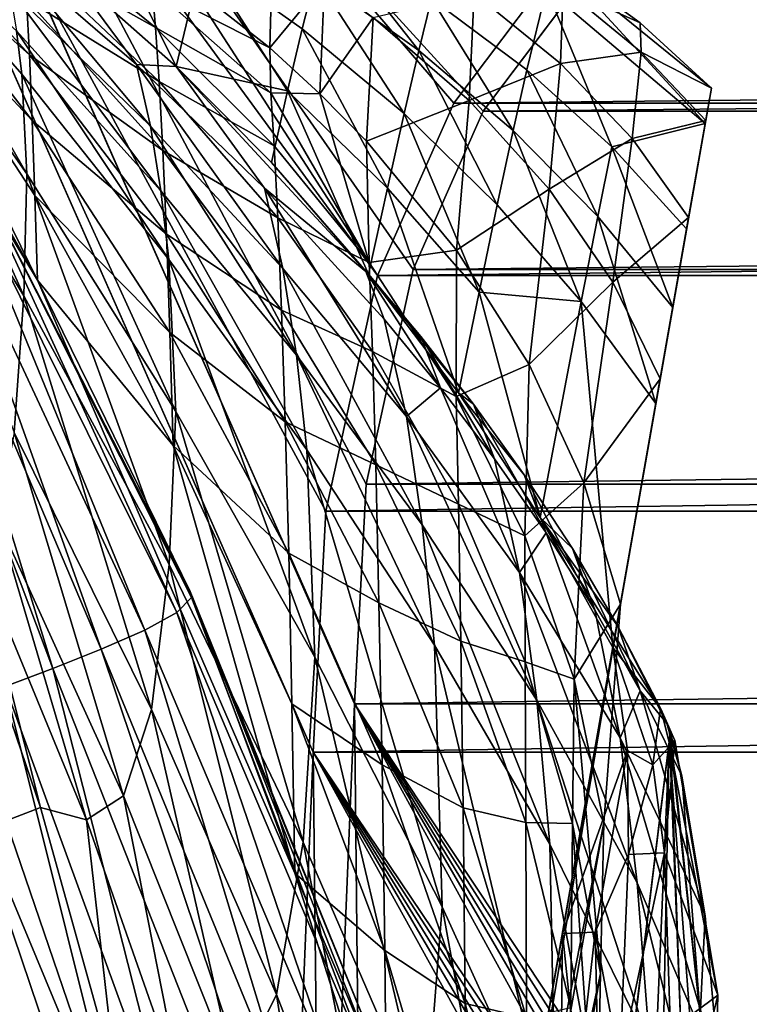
# Model space of a CAD drawing. Header units: metres. Extents: x 0 to 804, y -808 to 0.
# Tile 55 of 92: x 65 to 95, y -131 to -90. Entities that reach past the tile are written whole.
import ezdxf

# ---------------------------------------------------------------- set-up
doc = ezdxf.new("R2010")
doc.units = ezdxf.units.M

msp = doc.modelspace()

# ---------------------------------------------------------------- linework, layer by layer
at = {"layer": 'None'}
for points in [[(65.381317, -100.982407, 664.00946), (51.506599, -78.007202, 664.00946), (58.765785, -87.510254, 702.19165)], [(65.38134, -100.982445, 662.00946), (51.506599, -78.007202, 662.00946), (65.381317, -100.982407, 664.00946)], [(51.506599, -78.007202, 662.00946), (51.506599, -78.007202, 664.00946), (65.381317, -100.982407, 664.00946)], [(51.506599, -78.007202, 662.00946), (65.38134, -100.982445, 662.00946), (62.393543, -95.685455, 605.53186)], [(58.697605, -85.953415, 740.454895), (58.625992, -84.595779, 778.789673), (65.044937, -91.634224, 778.097595)], [(58.625992, -84.595779, 778.789673), (64.921227, -89.318604, 816.399536), (65.044937, -91.634224, 778.097595)], [(64.943481, -96.57325, 1761.579712), (64.73217, -92.429031, 1705.355103), (58.277534, -85.024132, 1705.812256)], [(64.73217, -92.429031, 1705.355103), (64.508041, -90.638573, 1677.226929), (58.277534, -85.024132, 1705.812256)], [(58.277534, -85.024132, 1705.812256), (58.388702, -87.245941, 1762.30188), (64.943481, -96.57325, 1761.579712)], [(66.576256, -88.077797, 1592.83374), (71.146782, -92.117912, 1592.83374), (67.461227, -84.705994, 1539.769409)], [(71.146782, -92.117912, 1592.83374), (72.226456, -87.596092, 1539.791016), (67.461227, -84.705994, 1539.769409)], [(65.044937, -91.634224, 778.097595), (65.165176, -94.354431, 739.918823), (58.697605, -85.953415, 740.454895)], [(65.165176, -94.354431, 739.918823), (58.765785, -87.510254, 702.19165), (58.697605, -85.953415, 740.454895)], [(64.796822, -87.413498, 854.804871), (64.674088, -85.923531, 893.293457), (70.282928, -90.491051, 892.463135)], [(64.674088, -85.923531, 893.293457), (70.14431, -88.84771, 931.041382), (70.282928, -90.491051, 892.463135)], [(77.402908, -86.590469, 1486.524414), (76.925148, -88.373192, 1513.195313), (81.222443, -91.443817, 1513.206665)], [(77.402908, -86.590469, 1486.524414), (81.222443, -91.443817, 1513.206665), (81.750153, -89.29332, 1486.513794)], [(58.388702, -87.245941, 1762.30188), (58.358994, -91.113716, 1818.651978), (64.816025, -101.635368, 1817.792358)], [(64.943481, -96.57325, 1761.579712), (58.388702, -87.245941, 1762.30188), (64.816025, -101.635368, 1817.792358)], [(64.224083, -88.887054, 1649.09082), (70.074677, -94.588257, 1648.816528), (63.851162, -87.151154, 1620.951904)], [(63.851162, -87.151154, 1620.951904), (70.074677, -94.588257, 1648.816528), (69.494972, -92.033585, 1620.803101)], [(66.576256, -88.077797, 1592.83374), (63.851162, -87.151154, 1620.951904), (69.494972, -92.033585, 1620.803101)], [(64.921227, -89.318604, 816.399536), (64.796822, -87.413498, 854.804871), (70.432266, -92.731857, 853.975647)], [(64.796822, -87.413498, 854.804871), (70.282928, -90.491051, 892.463135), (70.432266, -92.731857, 853.975647)], [(75.144814, -87.167389, 1071.399536), (75.03334, -91.331345, 968.88562), (70.08213, -87.444099, 969.648132)], [(70.08213, -87.444099, 969.648132), (75.03334, -91.331345, 968.88562), (70.14431, -88.84771, 931.041382)], [(75.03334, -91.331345, 968.88562), (75.144814, -87.167389, 1071.399536), (77.301178, -88.589546, 1071.101563)], [(65.165176, -94.354431, 739.918823), (65.278542, -97.47303, 701.883057), (58.765785, -87.510254, 702.19165)], [(65.278542, -97.47303, 701.883057), (65.381317, -100.982407, 664.00946), (58.765785, -87.510254, 702.19165)], [(72.226456, -87.596092, 1539.791016), (71.146782, -92.117912, 1592.83374), (75.761818, -93.117195, 1566.36084)], [(76.378014, -90.549362, 1539.811035), (72.226456, -87.596092, 1539.791016), (75.761818, -93.117195, 1566.36084)], [(72.226456, -87.596092, 1539.791016), (76.378014, -90.549362, 1539.811035), (76.925148, -88.373192, 1513.195313)], [(86.955406, -87.774879, 1379.173462), (86.525612, -88.892975, 1432.901123), (93.112366, -94.476799, 1432.741333)], [(90.411781, -90.298508, 1378.727905), (86.955406, -87.774879, 1379.173462), (93.371368, -93.007942, 1378.838257)], [(93.371368, -93.007942, 1378.838257), (86.955406, -87.774879, 1379.173462), (93.112366, -94.476799, 1432.741333)], [(86.955406, -87.774879, 1379.173462), (90.411781, -90.298508, 1378.727905), (86.956604, -87.774918, 1378.895996)], [(86.956604, -87.774918, 1378.895996), (90.411781, -90.298508, 1378.727905), (87.214516, -88.845993, 1275.688232)], [(71.146782, -92.117912, 1592.83374), (66.576256, -88.077797, 1592.83374), (69.494972, -92.033585, 1620.803101)], [(77.301178, -88.589546, 1071.101563), (77.112503, -93.243225, 968.531128), (75.03334, -91.331345, 968.88562)], [(76.925148, -88.373192, 1513.195313), (76.378014, -90.549362, 1539.811035), (80.610977, -94.069305, 1539.83313)], [(76.925148, -88.373192, 1513.195313), (80.610977, -94.069305, 1539.83313), (81.222443, -91.443817, 1513.206665)], [(79.327286, -90.072144, 1070.803711), (77.112503, -93.243225, 968.531128), (77.301178, -88.589546, 1071.101563)], [(70.505135, -97.27124, 1676.810669), (70.074677, -94.588257, 1648.816528), (64.224083, -88.887054, 1649.09082)], [(70.505135, -97.27124, 1676.810669), (64.224083, -88.887054, 1649.09082), (64.508041, -90.638573, 1677.226929)], [(70.14431, -88.84771, 931.041382), (75.03334, -91.331345, 968.88562), (75.069633, -93.208557, 930.240234)], [(70.282928, -90.491051, 892.463135), (70.14431, -88.84771, 931.041382), (75.069633, -93.208557, 930.240234)], [(83.525703, -89.071716, 1173.041992), (83.311127, -93.523697, 1070.148926), (79.327286, -90.072144, 1070.803711)], [(86.525612, -88.892975, 1432.901123), (81.750153, -89.29332, 1486.513794), (85.699959, -92.256058, 1486.503174)], [(87.106903, -91.990013, 1172.535889), (83.311127, -93.523697, 1070.148926), (83.525703, -89.071716, 1173.041992)], [(87.214516, -88.845993, 1275.688232), (87.106903, -91.990013, 1172.535889), (83.525703, -89.071716, 1173.041992)], [(86.525612, -88.892975, 1432.901123), (85.699959, -92.256058, 1486.503174), (89.235413, -95.450783, 1486.492554)], [(93.112366, -94.476799, 1432.741333), (86.525612, -88.892975, 1432.901123), (89.235413, -95.450783, 1486.492554)], [(90.454254, -91.512642, 1275.347168), (87.106903, -91.990013, 1172.535889), (87.214516, -88.845993, 1275.688232)], [(90.411781, -90.298508, 1378.727905), (90.454254, -91.512642, 1275.347168), (87.214516, -88.845993, 1275.688232)], [(65.044937, -91.634224, 778.097595), (64.921227, -89.318604, 816.399536), (70.584106, -95.59536, 815.613037)], [(64.921227, -89.318604, 816.399536), (70.432266, -92.731857, 853.975647), (70.584106, -95.59536, 815.613037)], [(81.750153, -89.29332, 1486.513794), (81.222443, -91.443817, 1513.206665), (85.139244, -94.776314, 1513.21814)], [(81.750153, -89.29332, 1486.513794), (85.139244, -94.776314, 1513.21814), (85.699959, -92.256058, 1486.503174)], [(79.327286, -90.072144, 1070.803711), (79.048058, -95.21524, 968.176636), (77.112503, -93.243225, 968.531128)], [(83.311127, -93.523697, 1070.148926), (79.048058, -95.21524, 968.176636), (79.327286, -90.072144, 1070.803711)], [(93.371384, -93.007866, 1378.69873), (90.411781, -90.298508, 1378.727905), (93.371368, -93.007942, 1378.838257)], [(93.371384, -93.007866, 1378.69873), (93.371384, -93.007881, 1378.281372), (90.411781, -90.298508, 1378.727905)], [(93.371384, -93.007881, 1378.281372), (90.454254, -91.512642, 1275.347168), (90.411781, -90.298508, 1378.727905)], [(70.843582, -100.119545, 1704.770752), (64.508041, -90.638573, 1677.226929), (64.73217, -92.429031, 1705.355103)], [(70.843582, -100.119545, 1704.770752), (70.505135, -97.27124, 1676.810669), (64.508041, -90.638573, 1677.226929)], [(70.432266, -92.731857, 853.975647), (70.282928, -90.491051, 892.463135), (75.20784, -95.405396, 891.632751)], [(70.282928, -90.491051, 892.463135), (75.069633, -93.208557, 930.240234), (75.20784, -95.405396, 891.632751)], [(79.91613, -97.167648, 1566.379761), (76.378014, -90.549362, 1539.811035), (75.761818, -93.117195, 1566.36084)], [(80.610977, -94.069305, 1539.83313), (76.378014, -90.549362, 1539.811035), (79.91613, -97.167648, 1566.379761)], [(64.816025, -101.635368, 1817.792358), (58.358994, -91.113716, 1818.651978), (64.409843, -107.303162, 1873.966187)], [(75.03334, -91.331345, 968.88562), (77.112503, -93.243225, 968.531128), (75.069633, -93.208557, 930.240234)], [(81.222443, -91.443817, 1513.206665), (80.610977, -94.069305, 1539.83313), (84.480392, -97.853119, 1539.855225)], [(81.222443, -91.443817, 1513.206665), (84.480392, -97.853119, 1539.855225), (85.139244, -94.776314, 1513.21814)], [(87.106903, -91.990013, 1172.535889), (90.454254, -91.512642, 1275.347168), (90.077652, -95.103455, 1172.029907)], [(90.077652, -95.103455, 1172.029907), (90.454254, -91.512642, 1275.347168), (93.134033, -94.353958, 1274.797363)], [(90.454254, -91.512642, 1275.347168), (93.371384, -93.007881, 1378.281372), (93.134033, -94.353958, 1274.797363)], [(70.584106, -95.59536, 815.613037), (70.734909, -99.074654, 777.405457), (65.044937, -91.634224, 778.097595)], [(70.734909, -99.074654, 777.405457), (65.165176, -94.354431, 739.918823), (65.044937, -91.634224, 778.097595)], [(70.074677, -94.588257, 1648.816528), (75.577888, -100.494736, 1648.50061), (69.494972, -92.033585, 1620.803101)], [(69.494972, -92.033585, 1620.803101), (75.577888, -100.494736, 1648.50061), (74.805855, -97.166473, 1620.634521)], [(71.146782, -92.117912, 1592.83374), (69.494972, -92.033585, 1620.803101), (74.805855, -97.166473, 1620.634521)], [(71.146782, -92.117912, 1592.83374), (75.100883, -96.10025, 1592.83374), (75.761818, -93.117195, 1566.36084)], [(75.100883, -96.10025, 1592.83374), (71.146782, -92.117912, 1592.83374), (79.016815, -100.62545, 1606.610474)], [(79.016815, -100.62545, 1606.610474), (71.146782, -92.117912, 1592.83374), (74.805855, -97.166473, 1620.634521)], [(83.311127, -93.523697, 1070.148926), (87.106903, -91.990013, 1172.535889), (86.63427, -97.204239, 1069.494263)], [(85.699959, -92.256058, 1486.503174), (85.139244, -94.776314, 1513.21814), (88.65847, -98.343948, 1513.229614)], [(89.235413, -95.450783, 1486.492554), (85.699959, -92.256058, 1486.503174), (88.65847, -98.343948, 1513.229614)], [(86.63427, -97.204239, 1069.494263), (87.106903, -91.990013, 1172.535889), (90.077652, -95.103455, 1172.029907)], [(71.130058, -106.440239, 1760.623535), (64.73217, -92.429031, 1705.355103), (64.943481, -96.57325, 1761.579712)], [(71.130058, -106.440239, 1760.623535), (70.843582, -100.119545, 1704.770752), (64.73217, -92.429031, 1705.355103)], [(70.584106, -95.59536, 815.613037), (70.432266, -92.731857, 853.975647), (75.360336, -98.398857, 853.146423)], [(70.432266, -92.731857, 853.975647), (75.20784, -95.405396, 891.632751), (75.360336, -98.398857, 853.146423)], [(66.893852, -243.169403, 1360.984985), (93.371384, -93.007881, 1378.281372), (66.995842, -242.591003, 1401.687378)], [(66.893852, -243.169403, 1360.984985), (67.437752, -240.084793, 1320.387573), (93.371384, -93.007881, 1378.281372)], [(93.371384, -93.007881, 1378.281372), (93.371384, -93.007866, 1378.69873), (66.995842, -242.591003, 1401.687378)], [(66.995842, -242.591003, 1401.687378), (93.371384, -93.007866, 1378.69873), (93.371368, -93.007942, 1378.838257)], [(93.371368, -93.007942, 1378.838257), (93.112366, -94.476799, 1432.741333), (66.995842, -242.591003, 1401.687378)], [(67.437752, -240.084793, 1320.387573), (93.134033, -94.353958, 1274.797363), (93.371384, -93.007881, 1378.281372)], [(75.761818, -93.117195, 1566.36084), (75.100883, -96.10025, 1592.83374), (79.136627, -100.734146, 1592.83374)], [(75.761818, -93.117195, 1566.36084), (79.136627, -100.734146, 1592.83374), (79.91613, -97.167648, 1566.379761)], [(75.069633, -93.208557, 930.240234), (77.112503, -93.243225, 968.531128), (79.156097, -100.244797, 890.860718)], [(75.20784, -95.405396, 891.632751), (75.069633, -93.208557, 930.240234), (79.156097, -100.244797, 890.860718)], [(77.112503, -93.243225, 968.531128), (79.048058, -95.21524, 968.176636), (79.156097, -100.244797, 890.860718)], [(79.048058, -95.21524, 968.176636), (83.311127, -93.523697, 1070.148926), (82.785538, -99.739517, 967.397522)], [(82.785538, -99.739517, 967.397522), (83.311127, -93.523697, 1070.148926), (86.63427, -97.204239, 1069.494263)], [(70.734909, -99.074654, 777.405457), (70.880501, -103.160805, 739.382751), (65.165176, -94.354431, 739.918823)], [(70.880501, -103.160805, 739.382751), (65.278542, -97.47303, 701.883057), (65.165176, -94.354431, 739.918823)], [(67.437752, -240.084793, 1320.387573), (68.56208, -233.708405, 1280.187622), (93.134033, -94.353958, 1274.797363)], [(68.56208, -233.708405, 1280.187622), (70.258316, -224.088562, 1240.658447), (93.134033, -94.353958, 1274.797363)], [(93.134033, -94.353958, 1274.797363), (70.258316, -224.088562, 1240.658447), (72.514275, -211.294418, 1202.068481)], [(93.134033, -94.353958, 1274.797363), (72.514275, -211.294418, 1202.068481), (92.424713, -98.376686, 1171.384888)], [(83.723854, -101.483955, 1566.398804), (80.610977, -94.069305, 1539.83313), (79.91613, -97.167648, 1566.379761)], [(84.480392, -97.853119, 1539.855225), (80.610977, -94.069305, 1539.83313), (83.723854, -101.483955, 1566.398804)], [(93.134033, -94.353958, 1274.797363), (92.424713, -98.376686, 1171.384888), (90.077652, -95.103455, 1172.029907)], [(93.112366, -94.476799, 1432.741333), (68.033157, -236.708069, 1441.944824), (66.995842, -242.591003, 1401.687378)], [(70.018562, -225.448303, 1481.00415), (68.033157, -236.708069, 1441.944824), (93.112366, -94.476799, 1432.741333)], [(92.341515, -98.848557, 1486.481934), (70.018562, -225.448303, 1481.00415), (93.112366, -94.476799, 1432.741333)], [(76.138199, -104.099983, 1676.324341), (70.074677, -94.588257, 1648.816528), (70.505135, -97.27124, 1676.810669)], [(76.138199, -104.099983, 1676.324341), (75.577888, -100.494736, 1648.50061), (70.074677, -94.588257, 1648.816528)], [(85.139244, -94.776314, 1513.21814), (84.480392, -97.853119, 1539.855225), (87.969009, -101.875214, 1539.877197)], [(88.65847, -98.343948, 1513.229614), (85.139244, -94.776314, 1513.21814), (87.969009, -101.875214, 1539.877197)], [(89.235413, -95.450783, 1486.492554), (92.341515, -98.848557, 1486.481934), (93.112366, -94.476799, 1432.741333)], [(79.156097, -100.244797, 890.860718), (79.048058, -95.21524, 968.176636), (82.785538, -99.739517, 967.397522)], [(90.077652, -95.103455, 1172.029907), (89.282524, -101.067833, 1068.839478), (86.63427, -97.204239, 1069.494263)], [(92.424713, -98.376686, 1171.384888), (89.282524, -101.067833, 1068.839478), (90.077652, -95.103455, 1172.029907)], [(75.360336, -98.398857, 853.146423), (75.516174, -102.222595, 814.826477), (70.584106, -95.59536, 815.613037)], [(75.516174, -102.222595, 814.826477), (70.734909, -99.074654, 777.405457), (70.584106, -95.59536, 815.613037)], [(75.360336, -98.398857, 853.146423), (75.20784, -95.405396, 891.632751), (79.156097, -100.244797, 890.860718)], [(88.65847, -98.343948, 1513.229614), (91.764854, -102.118927, 1513.240967), (89.235413, -95.450783, 1486.492554)], [(91.764854, -102.118927, 1513.240967), (92.341515, -98.848557, 1486.481934), (89.235413, -95.450783, 1486.492554)], [(71.174728, -114.774796, 549.25415), (61.872498, -96.073608, 549.098206), (62.393543, -95.685455, 605.53186)], [(71.779434, -114.153465, 605.628235), (71.174728, -114.774796, 549.25415), (62.393543, -95.685455, 605.53186)], [(62.393543, -95.685455, 605.53186), (65.38134, -100.982445, 662.00946), (71.725716, -113.904442, 633.819702)], [(71.779434, -114.153465, 605.628235), (62.393543, -95.685455, 605.53186), (71.725716, -113.904442, 633.819702)], [(69.838791, -115.512199, 492.904694), (60.976154, -96.537788, 492.721588), (61.872498, -96.073608, 549.098206)], [(71.174728, -114.774796, 549.25415), (69.838791, -115.512199, 492.904694), (61.872498, -96.073608, 549.098206)], [(79.136627, -100.734146, 1592.83374), (75.100883, -96.10025, 1592.83374), (79.016815, -100.62545, 1606.610474)], [(59.847679, -97.039993, 436.405548), (60.976154, -96.537788, 492.721588), (68.031982, -116.308212, 436.587769)], [(60.976154, -96.537788, 492.721588), (69.838791, -115.512199, 492.904694), (68.031982, -116.308212, 436.587769)], [(64.943481, -96.57325, 1761.579712), (64.816025, -101.635368, 1817.792358), (70.849068, -112.788986, 1816.629517)], [(70.849068, -112.788986, 1816.629517), (71.130058, -106.440239, 1760.623535), (64.943481, -96.57325, 1761.579712)], [(66.012634, -117.105957, 380.303986), (58.628975, -97.542595, 380.145874), (59.847679, -97.039993, 436.405548)], [(68.031982, -116.308212, 436.587769), (66.012634, -117.105957, 380.303986), (59.847679, -97.039993, 436.405548)], [(76.575638, -108.03273, 1704.080688), (76.138199, -104.099983, 1676.324341), (70.505135, -97.27124, 1676.810669)], [(76.575638, -108.03273, 1704.080688), (70.505135, -97.27124, 1676.810669), (70.843582, -100.119545, 1704.770752)], [(75.577888, -100.494736, 1648.50061), (80.70565, -106.649178, 1648.148926), (74.805855, -97.166473, 1620.634521)], [(74.805855, -97.166473, 1620.634521), (80.70565, -106.649178, 1648.148926), (79.774368, -102.599602, 1620.450317)], [(79.774368, -102.599602, 1620.450317), (79.016815, -100.62545, 1606.610474), (74.805855, -97.166473, 1620.634521)], [(79.136627, -100.734146, 1592.83374), (82.870155, -105.66584, 1592.83374), (79.91613, -97.167648, 1566.379761)], [(79.91613, -97.167648, 1566.379761), (82.870155, -105.66584, 1592.83374), (83.723854, -101.483955, 1566.398804)], [(86.63427, -97.204239, 1069.494263), (85.797218, -104.485138, 966.618347), (82.785538, -99.739517, 967.397522)], [(89.282524, -101.067833, 1068.839478), (85.797218, -104.485138, 966.618347), (86.63427, -97.204239, 1069.494263)], [(66.012634, -117.105957, 380.303986), (64.037407, -117.849075, 324.048676), (58.628975, -97.542595, 380.145874)], [(70.880501, -103.160805, 739.382751), (71.015778, -107.844551, 701.574463), (65.278542, -97.47303, 701.883057)], [(71.015778, -107.844551, 701.574463), (65.381317, -100.982407, 664.00946), (65.278542, -97.47303, 701.883057)], [(87.969009, -101.875214, 1539.877197), (84.480392, -97.853119, 1539.855225), (83.723854, -101.483955, 1566.398804)], [(72.514275, -211.294418, 1202.068481), (74.989449, -197.256989, 1163.918213), (92.424713, -98.376686, 1171.384888)], [(92.424713, -98.376686, 1171.384888), (74.989449, -197.256989, 1163.918213), (77.129921, -185.117783, 1125.103394)], [(79.156097, -100.244797, 890.860718), (79.290535, -103.938332, 852.375366), (75.360336, -98.398857, 853.146423)], [(79.290535, -103.938332, 852.375366), (75.516174, -102.222595, 814.826477), (75.360336, -98.398857, 853.146423)], [(77.129921, -185.117783, 1125.103394), (78.920395, -174.96347, 1085.7052), (92.424713, -98.376686, 1171.384888)], [(78.920395, -174.96347, 1085.7052), (91.243965, -105.073067, 1068.115356), (92.424713, -98.376686, 1171.384888)], [(87.969009, -101.875214, 1539.877197), (91.06131, -106.10894, 1539.899292), (88.65847, -98.343948, 1513.229614)], [(91.06131, -106.10894, 1539.899292), (91.764854, -102.118927, 1513.240967), (88.65847, -98.343948, 1513.229614)], [(92.424713, -98.376686, 1171.384888), (91.243965, -105.073067, 1068.115356), (89.282524, -101.067833, 1068.839478)], [(72.912651, -209.03511, 1518.133545), (70.018562, -225.448303, 1481.00415), (92.341515, -98.848557, 1486.481934)], [(91.764854, -102.118927, 1513.240967), (72.912651, -209.03511, 1518.133545), (92.341515, -98.848557, 1486.481934)], [(75.516174, -102.222595, 814.826477), (75.670631, -106.867371, 776.713379), (70.734909, -99.074654, 777.405457)], [(75.670631, -106.867371, 776.713379), (70.880501, -103.160805, 739.382751), (70.734909, -99.074654, 777.405457)], [(82.785538, -99.739517, 967.397522), (82.77375, -105.81662, 890.012268), (79.156097, -100.244797, 890.860718)], [(85.797218, -104.485138, 966.618347), (82.77375, -105.81662, 890.012268), (82.785538, -99.739517, 967.397522)], [(76.902267, -116.639961, 1759.477173), (70.843582, -100.119545, 1704.770752), (71.130058, -106.440239, 1760.623535)], [(76.902267, -116.639961, 1759.477173), (76.575638, -108.03273, 1704.080688), (70.843582, -100.119545, 1704.770752)], [(81.365852, -111.138687, 1675.7771), (75.577888, -100.494736, 1648.50061), (76.138199, -104.099983, 1676.324341)], [(80.70565, -106.649178, 1648.148926), (75.577888, -100.494736, 1648.50061), (81.365852, -111.138687, 1675.7771)], [(82.77375, -105.81662, 890.012268), (79.290535, -103.938332, 852.375366), (79.156097, -100.244797, 890.860718)], [(79.774368, -102.599602, 1620.450317), (82.121803, -105.449364, 1620.353516), (79.016815, -100.62545, 1606.610474)], [(82.121803, -105.449364, 1620.353516), (81.300003, -103.322105, 1606.558472), (79.016815, -100.62545, 1606.610474)], [(79.016815, -100.62545, 1606.610474), (81.300003, -103.322105, 1606.558472), (79.136627, -100.734146, 1592.83374)], [(81.300003, -103.322105, 1606.558472), (83.495232, -106.129066, 1606.505615), (79.136627, -100.734146, 1592.83374)], [(79.136627, -100.734146, 1592.83374), (83.495232, -106.129066, 1606.505615), (82.870155, -105.66584, 1592.83374)], [(76.064468, -125.604301, 664.00946), (65.381317, -100.982407, 664.00946), (71.015778, -107.844551, 701.574463)], [(65.38134, -100.982445, 662.00946), (65.381317, -100.982407, 664.00946), (76.064468, -125.604301, 664.00946)], [(76.064537, -125.604683, 662.00946), (65.38134, -100.982445, 662.00946), (76.064468, -125.604301, 664.00946)], [(65.38134, -100.982445, 662.00946), (76.064537, -125.604683, 662.00946), (71.725716, -113.904442, 633.819702)], [(89.282524, -101.067833, 1068.839478), (88.069595, -109.401718, 965.839233), (85.797218, -104.485138, 966.618347)], [(91.243965, -105.073067, 1068.115356), (88.069595, -109.401718, 965.839233), (89.282524, -101.067833, 1068.839478)], [(64.816025, -101.635368, 1817.792358), (64.409843, -107.303162, 1873.966187), (70.11644, -118.808388, 1872.732788)], [(64.816025, -101.635368, 1817.792358), (70.11644, -118.808388, 1872.732788), (70.849068, -112.788986, 1816.629517)], [(82.870155, -105.66584, 1592.83374), (86.254692, -110.839966, 1592.83374), (83.723854, -101.483955, 1566.398804)], [(83.723854, -101.483955, 1566.398804), (86.254692, -110.839966, 1592.83374), (87.969009, -101.875214, 1539.877197)], [(76.656853, -187.800674, 1552.650757), (72.912651, -209.03511, 1518.133545), (91.764854, -102.118927, 1513.240967)], [(91.06131, -106.10894, 1539.899292), (76.656853, -187.800674, 1552.650757), (91.764854, -102.118927, 1513.240967)], [(86.254692, -110.839966, 1592.83374), (89.275963, -116.234276, 1592.83374), (87.969009, -101.875214, 1539.877197)], [(87.969009, -101.875214, 1539.877197), (89.275963, -116.234276, 1592.83374), (91.06131, -106.10894, 1539.899292)], [(79.290535, -103.938332, 852.375366), (79.429092, -108.655151, 814.095154), (75.516174, -102.222595, 814.826477)], [(79.429092, -108.655151, 814.095154), (75.670631, -106.867371, 776.713379), (75.516174, -102.222595, 814.826477)], [(80.70565, -106.649178, 1648.148926), (82.121803, -105.449364, 1620.353516), (79.774368, -102.599602, 1620.450317)], [(75.670631, -106.867371, 776.713379), (75.81813, -112.321304, 738.84668), (70.880501, -103.160805, 739.382751)], [(75.81813, -112.321304, 738.84668), (71.015778, -107.844551, 701.574463), (70.880501, -103.160805, 739.382751)], [(82.121803, -105.449364, 1620.353516), (84.369736, -108.402367, 1620.253906), (81.300003, -103.322105, 1606.558472)], [(84.369736, -108.402367, 1620.253906), (83.495232, -106.129066, 1606.505615), (81.300003, -103.322105, 1606.558472)], [(81.875565, -116.131004, 1703.300537), (76.138199, -104.099983, 1676.324341), (76.575638, -108.03273, 1704.080688)], [(81.875565, -116.131004, 1703.300537), (81.365852, -111.138687, 1675.7771), (76.138199, -104.099983, 1676.324341)], [(82.77375, -105.81662, 890.012268), (82.864952, -110.278259, 851.528076), (79.290535, -103.938332, 852.375366)], [(82.864952, -110.278259, 851.528076), (79.429092, -108.655151, 814.095154), (79.290535, -103.938332, 852.375366)], [(85.797218, -104.485138, 966.618347), (85.616486, -111.604019, 889.163818), (82.77375, -105.81662, 890.012268)], [(88.069595, -109.401718, 965.839233), (85.616486, -111.604019, 889.163818), (85.797218, -104.485138, 966.618347)], [(78.920395, -174.96347, 1085.7052), (80.35582, -166.822784, 1045.827881), (91.243965, -105.073067, 1068.115356)], [(80.35582, -166.822784, 1045.827881), (81.431999, -160.719467, 1005.577087), (91.243965, -105.073067, 1068.115356)], [(80.70565, -106.649178, 1648.148926), (85.40596, -113.113953, 1647.764893), (82.121803, -105.449364, 1620.353516)], [(91.243965, -105.073067, 1068.115356), (81.431999, -160.719467, 1005.577087), (89.592659, -114.438065, 965.060059)], [(85.40596, -113.113953, 1647.764893), (84.369736, -108.402367, 1620.253906), (82.121803, -105.449364, 1620.353516)], [(91.243965, -105.073067, 1068.115356), (89.592659, -114.438065, 965.060059), (88.069595, -109.401718, 965.839233)], [(85.616486, -111.604019, 889.163818), (82.864952, -110.278259, 851.528076), (82.77375, -105.81662, 890.012268)], [(83.495232, -106.129066, 1606.505615), (85.597206, -109.058815, 1606.452271), (82.870155, -105.66584, 1592.83374)], [(82.870155, -105.66584, 1592.83374), (85.597206, -109.058815, 1606.452271), (86.254692, -110.839966, 1592.83374)], [(81.177628, -162.162094, 1583.934082), (76.656853, -187.800674, 1552.650757), (91.06131, -106.10894, 1539.899292)], [(82.953621, -152.089951, 1591.693237), (81.177628, -162.162094, 1583.934082), (91.06131, -106.10894, 1539.899292)], [(91.06131, -106.10894, 1539.899292), (85.006927, -140.445038, 1595.834595), (82.953621, -152.089951, 1591.693237)], [(83.495232, -106.129066, 1606.505615), (84.369736, -108.402367, 1620.253906), (86.509834, -111.471451, 1620.151978)], [(86.509834, -111.471451, 1620.151978), (85.597206, -109.058815, 1606.452271), (83.495232, -106.129066, 1606.505615)], [(87.181564, -128.112091, 1596.22583), (85.006927, -140.445038, 1595.834595), (91.06131, -106.10894, 1539.899292)], [(89.275963, -116.234276, 1592.83374), (87.181564, -128.112091, 1596.22583), (91.06131, -106.10894, 1539.899292)], [(76.422256, -124.318108, 1815.20874), (71.130058, -106.440239, 1760.623535), (70.849068, -112.788986, 1816.629517)], [(76.422256, -124.318108, 1815.20874), (76.902267, -116.639961, 1759.477173), (71.130058, -106.440239, 1760.623535)], [(81.365852, -111.138687, 1675.7771), (86.120735, -118.4198, 1675.175049), (80.70565, -106.649178, 1648.148926)], [(86.120735, -118.4198, 1675.175049), (85.40596, -113.113953, 1647.764893), (80.70565, -106.649178, 1648.148926)], [(79.429092, -108.655151, 814.095154), (79.565941, -114.383858, 776.069824), (75.670631, -106.867371, 776.713379)], [(79.565941, -114.383858, 776.069824), (75.81813, -112.321304, 738.84668), (75.670631, -106.867371, 776.713379)], [(63.735928, -110.979095, 1930.271484), (68.951691, -122.396683, 1929.003174), (64.409843, -107.303162, 1873.966187)], [(64.409843, -107.303162, 1873.966187), (68.951691, -122.396683, 1929.003174), (70.11644, -118.808388, 1872.732788)], [(71.015778, -107.844551, 701.574463), (75.951889, -118.572021, 701.265869), (76.064468, -125.604301, 664.00946)], [(71.015778, -107.844551, 701.574463), (75.81813, -112.321304, 738.84668), (75.951889, -118.572021, 701.265869)], [(82.196602, -127.004608, 1758.17395), (81.875565, -116.131004, 1703.300537), (76.575638, -108.03273, 1704.080688)], [(82.196602, -127.004608, 1758.17395), (76.575638, -108.03273, 1704.080688), (76.902267, -116.639961, 1759.477173)], [(82.864952, -110.278259, 851.528076), (82.961113, -115.975273, 813.291504), (79.429092, -108.655151, 814.095154)], [(82.961113, -115.975273, 813.291504), (79.565941, -114.383858, 776.069824), (79.429092, -108.655151, 814.095154)], [(84.369736, -108.402367, 1620.253906), (85.40596, -113.113953, 1647.764893), (86.509834, -111.471451, 1620.151978)], [(85.597206, -109.058815, 1606.452271), (87.598465, -112.12722, 1606.398682), (86.254692, -110.839966, 1592.83374)], [(86.509834, -111.471451, 1620.151978), (88.530891, -114.672951, 1620.047729), (85.597206, -109.058815, 1606.452271)], [(88.530891, -114.672951, 1620.047729), (87.598465, -112.12722, 1606.398682), (85.597206, -109.058815, 1606.452271)], [(88.069595, -109.401718, 965.839233), (87.67131, -117.553253, 888.315369), (85.616486, -111.604019, 889.163818)], [(89.592659, -114.438065, 965.060059), (87.67131, -117.553253, 888.315369), (88.069595, -109.401718, 965.839233)], [(85.616486, -111.604019, 889.163818), (85.639877, -116.830879, 850.680725), (82.864952, -110.278259, 851.528076)], [(85.639877, -116.830879, 850.680725), (82.961113, -115.975273, 813.291504), (82.864952, -110.278259, 851.528076)], [(62.824326, -112.244041, 1986.647949), (67.412262, -123.391258, 1985.318604), (63.735928, -110.979095, 1930.271484)], [(67.412262, -123.391258, 1985.318604), (68.951691, -122.396683, 1929.003174), (63.735928, -110.979095, 1930.271484)], [(81.875565, -116.131004, 1703.300537), (86.66288, -124.393089, 1702.442139), (81.365852, -111.138687, 1675.7771)], [(86.66288, -124.393089, 1702.442139), (86.120735, -118.4198, 1675.175049), (81.365852, -111.138687, 1675.7771)], [(89.275963, -116.234276, 1592.83374), (86.254692, -110.839966, 1592.83374), (91.25354, -118.762512, 1606.291626)], [(86.254692, -110.839966, 1592.83374), (89.488853, -115.35421, 1606.345215), (91.25354, -118.762512, 1606.291626)], [(86.254692, -110.839966, 1592.83374), (87.598465, -112.12722, 1606.398682), (89.488853, -115.35421, 1606.345215)], [(85.40596, -113.113953, 1647.764893), (89.589592, -119.979042, 1647.35022), (86.509834, -111.471451, 1620.151978)], [(89.589592, -119.979042, 1647.35022), (88.530891, -114.672951, 1620.047729), (86.509834, -111.471451, 1620.151978)], [(51.507206, -128.272964, 2043.482544), (65.504471, -122.870064, 2041.564697), (61.679092, -111.675652, 2043.00415)], [(61.679092, -111.675652, 2043.00415), (65.504471, -122.870064, 2041.564697), (62.824326, -112.244041, 1986.647949)], [(87.67131, -117.553253, 888.315369), (85.639877, -116.830879, 850.680725), (85.616486, -111.604019, 889.163818)], [(62.824326, -112.244041, 1986.647949), (65.504471, -122.870064, 2041.564697), (67.412262, -123.391258, 1985.318604)], [(75.81813, -112.321304, 738.84668), (79.694214, -121.109825, 738.348206), (75.951889, -118.572021, 701.265869)], [(79.694214, -121.109825, 738.348206), (75.81813, -112.321304, 738.84668), (79.565941, -114.383858, 776.069824)], [(87.598465, -112.12722, 1606.398682), (90.418076, -118.027321, 1619.941528), (89.488853, -115.35421, 1606.345215)], [(87.598465, -112.12722, 1606.398682), (88.530891, -114.672951, 1620.047729), (90.418076, -118.027321, 1619.941528)], [(70.849068, -112.788986, 1816.629517), (70.11644, -118.808388, 1872.732788), (75.312874, -130.642181, 1871.191895)], [(75.312874, -130.642181, 1871.191895), (76.422256, -124.318108, 1815.20874), (70.849068, -112.788986, 1816.629517)], [(86.120735, -118.4198, 1675.175049), (90.293007, -125.997299, 1674.521362), (85.40596, -113.113953, 1647.764893)], [(90.293007, -125.997299, 1674.521362), (89.589592, -119.979042, 1647.35022), (85.40596, -113.113953, 1647.764893)], [(71.725716, -113.904442, 633.819702), (76.064537, -125.604683, 662.00946), (79.224915, -132.99144, 633.882507)], [(79.594536, -133.285034, 605.744934), (71.779434, -114.153465, 605.628235), (71.725716, -113.904442, 633.819702)], [(71.725716, -113.904442, 633.819702), (79.224915, -132.99144, 633.882507), (79.594536, -133.285034, 605.744934)], [(79.330093, -134.003433, 549.443481), (71.174728, -114.774796, 549.25415), (71.779434, -114.153465, 605.628235)], [(79.594536, -133.285034, 605.744934), (79.330093, -134.003433, 549.443481), (71.779434, -114.153465, 605.628235)], [(79.694214, -121.109825, 738.348206), (79.565941, -114.383858, 776.069824), (83.055222, -122.893929, 775.36261)], [(79.565941, -114.383858, 776.069824), (82.961113, -115.975273, 813.291504), (83.055222, -122.893929, 775.36261)], [(81.431999, -160.719467, 1005.577087), (82.145943, -156.670502, 965.060059), (89.592659, -114.438065, 965.060059)], [(89.592659, -114.438065, 965.060059), (82.145943, -156.670502, 965.060059), (82.772781, -154.75412, 926.993347)], [(88.907852, -123.512711, 889.282654), (89.592659, -114.438065, 965.060059), (82.772781, -154.75412, 926.993347)], [(89.592659, -114.438065, 965.060059), (88.907852, -123.512711, 889.282654), (87.67131, -117.553253, 888.315369)], [(78.016151, -134.845947, 493.127167), (69.838791, -115.512199, 492.904694), (71.174728, -114.774796, 549.25415)], [(79.330093, -134.003433, 549.443481), (78.016151, -134.845947, 493.127167), (71.174728, -114.774796, 549.25415)], [(88.530891, -114.672951, 1620.047729), (89.589592, -119.979042, 1647.35022), (90.418076, -118.027321, 1619.941528)], [(68.031982, -116.308212, 436.587769), (69.838791, -115.512199, 492.904694), (75.997597, -135.752121, 436.809235)], [(69.838791, -115.512199, 492.904694), (78.016151, -134.845947, 493.127167), (75.997597, -135.752121, 436.809235)], [(90.418076, -118.027321, 1619.941528), (91.514565, -119.394775, 1609.41626), (89.488853, -115.35421, 1606.345215)], [(91.514565, -119.394775, 1609.41626), (91.269585, -118.786629, 1606.41626), (89.488853, -115.35421, 1606.345215)], [(89.488853, -115.35421, 1606.345215), (91.269585, -118.786629, 1606.41626), (91.25354, -118.762512, 1606.291626)], [(83.055222, -122.893929, 775.36261), (82.961113, -115.975273, 813.291504), (85.66909, -123.505211, 812.487793)], [(82.961113, -115.975273, 813.291504), (85.639877, -116.830879, 850.680725), (85.66909, -123.505211, 812.487793)], [(81.41172, -156.174088, 380.716583), (66.012634, -117.105957, 380.303986), (68.031982, -116.308212, 436.587769)], [(75.997597, -135.752121, 436.809235), (81.41172, -156.174088, 380.716583), (68.031982, -116.308212, 436.587769)], [(82.196602, -127.004608, 1758.17395), (86.919685, -137.376389, 1756.741333), (81.875565, -116.131004, 1703.300537)], [(86.919685, -137.376389, 1756.741333), (86.66288, -124.393089, 1702.442139), (81.875565, -116.131004, 1703.300537)], [(87.181564, -128.112091, 1596.22583), (89.275963, -116.234276, 1592.83374), (89.886543, -120.50486, 1593.718018)], [(89.886543, -120.50486, 1593.718018), (89.275963, -116.234276, 1592.83374), (90.940506, -121.110504, 1600.074341)], [(89.275963, -116.234276, 1592.83374), (91.25354, -118.762512, 1606.291626), (90.940506, -121.110504, 1600.074341)], [(81.479843, -136.008575, 1813.560913), (76.902267, -116.639961, 1759.477173), (76.422256, -124.318108, 1815.20874)], [(81.479843, -136.008575, 1813.560913), (82.196602, -127.004608, 1758.17395), (76.902267, -116.639961, 1759.477173)], [(85.66909, -123.505211, 812.487793), (85.639877, -116.830879, 850.680725), (87.6026, -123.540756, 849.833435)], [(85.639877, -116.830879, 850.680725), (87.67131, -117.553253, 888.315369), (87.6026, -123.540756, 849.833435)], [(71.21537, -137.516724, 324.189697), (64.037407, -117.849075, 324.048676), (66.012634, -117.105957, 380.303986)], [(81.41172, -156.174088, 380.716583), (71.21537, -137.516724, 324.189697), (66.012634, -117.105957, 380.303986)], [(87.67131, -117.553253, 888.315369), (88.765465, -129.772842, 851.647583), (87.6026, -123.540756, 849.833435)], [(88.907852, -123.512711, 889.282654), (88.765465, -129.772842, 851.647583), (87.67131, -117.553253, 888.315369)], [(69.13279, -138.256897, 267.888306), (62.362015, -118.481529, 267.81369), (64.037407, -117.849075, 324.048676)], [(71.21537, -137.516724, 324.189697), (69.13279, -138.256897, 267.888306), (64.037407, -117.849075, 324.048676)], [(89.589592, -119.979042, 1647.35022), (93.107811, -127.380402, 1646.90332), (90.418076, -118.027321, 1619.941528)], [(93.107811, -127.380402, 1646.90332), (92.150864, -121.558128, 1619.833252), (90.418076, -118.027321, 1619.941528)], [(90.418076, -118.027321, 1619.941528), (92.150864, -121.558128, 1619.833252), (91.514565, -119.394775, 1609.41626)], [(62.362015, -118.481529, 267.81369), (69.13279, -138.256897, 267.888306), (61.909935, -120.887344, 216.869019)], [(86.66288, -124.393089, 1702.442139), (90.810318, -132.808105, 1701.514038), (86.120735, -118.4198, 1675.175049)], [(90.810318, -132.808105, 1701.514038), (90.293007, -125.997299, 1674.521362), (86.120735, -118.4198, 1675.175049)], [(70.11644, -118.808388, 1872.732788), (68.951691, -122.396683, 1929.003174), (73.601608, -134.056519, 1927.388672)], [(70.11644, -118.808388, 1872.732788), (73.601608, -134.056519, 1927.388672), (75.312874, -130.642181, 1871.191895)], [(75.951889, -118.572021, 701.265869), (79.80555, -128.817795, 700.978943), (76.064468, -125.604301, 664.00946)], [(75.951889, -118.572021, 701.265869), (79.694214, -121.109825, 738.348206), (79.80555, -128.817795, 700.978943)], [(90.940506, -121.110504, 1600.074341), (91.25354, -118.762512, 1606.291626), (91.850235, -120.093567, 1606.41626)], [(91.25354, -118.762512, 1606.291626), (91.269585, -118.786629, 1606.41626), (91.850235, -120.093567, 1606.41626)], [(91.514565, -119.394775, 1609.41626), (91.610786, -119.53257, 1609.416138), (91.269585, -118.786629, 1606.41626)], [(91.610786, -119.53257, 1609.416138), (91.663788, -119.691818, 1609.416138), (91.269585, -118.786629, 1606.41626)], [(91.269585, -118.786629, 1606.41626), (91.663788, -119.691818, 1609.416138), (91.619003, -120.181267, 1606.41626)], [(91.619003, -120.181267, 1606.41626), (91.850235, -120.093567, 1606.41626), (91.269585, -118.786629, 1606.41626)], [(91.610786, -119.53257, 1609.416138), (91.514565, -119.394775, 1609.41626), (92.150864, -121.558128, 1619.833252)], [(91.663788, -119.691818, 1609.416138), (91.610786, -119.53257, 1609.416138), (92.901421, -131.502289, 1659.710449)], [(91.610786, -119.53257, 1609.416138), (92.150864, -121.558128, 1619.833252), (92.901421, -131.502289, 1659.710449)], [(91.663788, -119.691818, 1609.416138), (91.638725, -120.020622, 1609.41626), (91.619003, -120.181267, 1606.41626)], [(91.638725, -120.020622, 1609.41626), (91.663788, -119.691818, 1609.416138), (92.114304, -132.410492, 1659.716675)], [(91.663788, -119.691818, 1609.416138), (92.901421, -131.502289, 1659.710449), (92.114304, -132.410492, 1659.716675)], [(91.619003, -120.181267, 1606.41626), (91.638725, -120.020622, 1609.41626), (65.589615, -332.173615, 1607.047974)], [(65.589615, -332.173615, 1607.047974), (91.638725, -120.020622, 1609.41626), (65.802643, -330.438629, 1649.721802)], [(91.638725, -120.020622, 1609.41626), (89.9916, -133.435364, 1660.02124), (65.802643, -330.438629, 1649.721802)], [(90.293007, -125.997299, 1674.521362), (93.703171, -133.958054, 1673.814697), (89.589592, -119.979042, 1647.35022)], [(93.703171, -133.958054, 1673.814697), (93.107811, -127.380402, 1646.90332), (89.589592, -119.979042, 1647.35022)], [(92.114304, -132.410492, 1659.716675), (89.9916, -133.435364, 1660.02124), (91.638725, -120.020622, 1609.41626)], [(90.940506, -121.110504, 1600.074341), (91.850235, -120.093567, 1606.41626), (91.421638, -124.752899, 1600.594238)], [(91.850235, -120.093567, 1606.41626), (93.641098, -130.663269, 1606.41626), (91.421638, -124.752899, 1600.594238)], [(93.641098, -130.663269, 1606.41626), (91.850235, -120.093567, 1606.41626), (91.619003, -120.181267, 1606.41626)], [(65.588158, -332.185455, 1606.41626), (88.442108, -193.731522, 1606.41626), (91.619003, -120.181267, 1606.41626)], [(65.588158, -332.185455, 1606.41626), (91.619003, -120.181267, 1606.41626), (65.589615, -332.173615, 1607.047974)], [(88.544777, -128.047546, 1595.862427), (87.181564, -128.112091, 1596.22583), (89.886543, -120.50486, 1593.718018)], [(88.442108, -193.731522, 1606.41626), (90.677109, -168.014023, 1606.41626), (91.619003, -120.181267, 1606.41626)], [(89.886543, -120.50486, 1593.718018), (89.926491, -124.821594, 1594.768921), (88.544777, -128.047546, 1595.862427)], [(89.926491, -124.821594, 1594.768921), (89.886543, -120.50486, 1593.718018), (90.940506, -121.110504, 1600.074341)], [(91.619003, -120.181267, 1606.41626), (90.677109, -168.014023, 1606.41626), (93.333603, -142.86821, 1606.41626)], [(93.333603, -142.86821, 1606.41626), (93.641098, -130.663269, 1606.41626), (91.619003, -120.181267, 1606.41626)], [(51.506599, -141.626801, 220.783508), (51.506599, -120.880692, 216.867874), (68.922256, -141.619766, 220.782028)], [(68.922256, -141.619766, 220.782028), (51.506599, -120.880692, 216.867874), (61.909935, -120.887344, 216.869019)], [(61.909935, -120.887344, 216.869019), (69.13279, -138.256897, 267.888306), (68.922256, -141.619766, 220.782028)], [(79.694214, -121.109825, 738.348206), (83.138969, -131.016525, 737.800415), (79.80555, -128.817795, 700.978943)], [(83.055222, -122.893929, 775.36261), (83.138969, -131.016525, 737.800415), (79.694214, -121.109825, 738.348206)], [(89.926491, -124.821594, 1594.768921), (90.940506, -121.110504, 1600.074341), (91.421638, -124.752899, 1600.594238)], [(92.901421, -131.502289, 1659.710449), (92.150864, -121.558128, 1619.833252), (93.107811, -127.380402, 1646.90332)], [(68.951691, -122.396683, 1929.003174), (67.412262, -123.391258, 1985.318604), (71.375298, -134.673431, 1983.613281)], [(68.951691, -122.396683, 1929.003174), (71.375298, -134.673431, 1983.613281), (73.601608, -134.056519, 1927.388672)], [(65.504471, -122.870064, 2041.564697), (51.507206, -128.272964, 2043.482544), (68.641228, -134.122116, 2039.731079)], [(65.504471, -122.870064, 2041.564697), (68.641228, -134.122116, 2039.731079), (67.412262, -123.391258, 1985.318604)], [(85.66909, -123.505211, 812.487793), (85.695892, -131.610916, 774.655457), (83.055222, -122.893929, 775.36261)], [(85.695892, -131.610916, 774.655457), (83.138969, -131.016525, 737.800415), (83.055222, -122.893929, 775.36261)], [(67.412262, -123.391258, 1985.318604), (68.641228, -134.122116, 2039.731079), (71.375298, -134.673431, 1983.613281)], [(88.907852, -123.512711, 889.282654), (82.772781, -154.75412, 926.993347), (83.425087, -154.652115, 888.885498)], [(88.765465, -129.772842, 851.647583), (88.907852, -123.512711, 889.282654), (83.425087, -154.652115, 888.885498)], [(87.6026, -123.540756, 849.833435), (87.540565, -131.187851, 811.684143), (85.66909, -123.505211, 812.487793)], [(87.540565, -131.187851, 811.684143), (85.695892, -131.610916, 774.655457), (85.66909, -123.505211, 812.487793)], [(87.6026, -123.540756, 849.833435), (88.60038, -137.996643, 814.378418), (87.540565, -131.187851, 811.684143)], [(88.765465, -129.772842, 851.647583), (88.60038, -137.996643, 814.378418), (87.6026, -123.540756, 849.833435)], [(79.962326, -142.639038, 1869.356079), (76.422256, -124.318108, 1815.20874), (75.312874, -130.642181, 1871.191895)], [(79.962326, -142.639038, 1869.356079), (81.479843, -136.008575, 1813.560913), (76.422256, -124.318108, 1815.20874)], [(86.919685, -137.376389, 1756.741333), (90.926506, -147.578995, 1755.204346), (86.66288, -124.393089, 1702.442139)], [(90.926506, -147.578995, 1755.204346), (90.810318, -132.808105, 1701.514038), (86.66288, -124.393089, 1702.442139)], [(89.926491, -124.821594, 1594.768921), (89.575508, -133.509735, 1596.45874), (88.544777, -128.047546, 1595.862427)], [(89.575508, -133.509735, 1596.45874), (91.421638, -124.752899, 1600.594238), (91.675797, -132.134842, 1601.427856)], [(89.575508, -133.509735, 1596.45874), (89.926491, -124.821594, 1594.768921), (91.421638, -124.752899, 1600.594238)], [(91.421638, -124.752899, 1600.594238), (93.641098, -130.663269, 1606.41626), (91.675797, -132.134842, 1601.427856)], [(76.064468, -125.604301, 664.00946), (79.80555, -128.817795, 700.978943), (79.890793, -137.488998, 664.00946)], [(76.064537, -125.604683, 662.00946), (76.064468, -125.604301, 664.00946), (79.890793, -137.488998, 664.00946)], [(79.890793, -137.488998, 662.00946), (76.064537, -125.604683, 662.00946), (79.890793, -137.488998, 664.00946)], [(76.064537, -125.604683, 662.00946), (79.890793, -137.488998, 662.00946), (79.224915, -132.99144, 633.882507)], [(90.810318, -132.808105, 1701.514038), (94.112587, -141.374115, 1700.52124), (90.293007, -125.997299, 1674.521362)], [(94.112587, -141.374115, 1700.52124), (93.703171, -133.958054, 1673.814697), (90.293007, -125.997299, 1674.521362)], [(81.479843, -136.008575, 1813.560913), (85.935463, -147.652374, 1811.708984), (82.196602, -127.004608, 1758.17395)], [(85.935463, -147.652374, 1811.708984), (86.919685, -137.376389, 1756.741333), (82.196602, -127.004608, 1758.17395)], [(93.107811, -127.380402, 1646.90332), (93.703171, -133.958054, 1673.814697), (92.901421, -131.502289, 1659.710449)], [(51.507206, -128.272964, 2043.482544), (51.50721, -156.134491, 2038.729858), (68.641228, -134.122116, 2039.731079)], [(87.181564, -128.112091, 1596.22583), (87.04792, -140.549393, 1596.418945), (85.006927, -140.445038, 1595.834595)], [(87.839485, -134.288849, 1596.556396), (87.04792, -140.549393, 1596.418945), (87.181564, -128.112091, 1596.22583)], [(88.544777, -128.047546, 1595.862427), (87.839485, -134.288849, 1596.556396), (87.181564, -128.112091, 1596.22583)], [(88.867149, -142.294418, 1596.895752), (87.839485, -134.288849, 1596.556396), (88.544777, -128.047546, 1595.862427)], [(89.575508, -133.509735, 1596.45874), (88.867149, -142.294418, 1596.895752), (88.544777, -128.047546, 1595.862427)], [(79.80555, -128.817795, 700.978943), (83.202278, -140.324692, 700.663635), (79.890793, -137.488998, 664.00946)], [(79.80555, -128.817795, 700.978943), (83.138969, -131.016525, 737.800415), (83.202278, -140.324692, 700.663635)], [(88.765465, -129.772842, 851.647583), (83.425087, -154.652115, 888.885498), (84.101616, -156.365128, 850.816467)], [(88.60038, -137.996643, 814.378418), (88.765465, -129.772842, 851.647583), (84.101616, -156.365128, 850.816467)], [(75.312874, -130.642181, 1871.191895), (73.601608, -134.056519, 1927.388672), (77.677223, -145.883057, 1925.417725)], [(77.677223, -145.883057, 1925.417725), (79.962326, -142.639038, 1869.356079), (75.312874, -130.642181, 1871.191895)], [(93.641098, -130.663269, 1606.41626), (91.500488, -139.574127, 1601.634033), (91.675797, -132.134842, 1601.427856)], [(93.641098, -130.663269, 1606.41626), (93.333603, -142.86821, 1606.41626), (91.500488, -139.574127, 1601.634033)], [(83.138969, -131.016525, 737.800415), (85.710571, -141.127289, 737.252625), (83.202278, -140.324692, 700.663635)], [(85.695892, -131.610916, 774.655457), (85.710571, -141.127289, 737.252625), (83.138969, -131.016525, 737.800415)]]:
    msp.add_3dface(points, dxfattribs=at)
at = {"layer": 'None012311'}
for points in [[(51.331203, -57.242401, 160.059708), (79.500847, -100.786499, 115.263367), (50.772308, -61.568432, 160.059708)], [(87.382919, -87.384155, 115.497307), (82.673126, -93.629784, 115.38829), (51.331203, -57.242401, 160.059708)], [(82.673126, -93.629784, 115.38829), (79.500847, -100.786499, 115.263367), (51.331203, -57.242401, 160.059708)], [(78.546486, -118.575203, 117.953323), (52.504356, -59.607479, 163.059708), (52.504345, -744.686096, 163.059708)], [(78.546486, -118.575203, 117.953323), (79.031616, -109.457909, 118.112465), (52.504356, -59.607479, 163.059708)], [(79.031616, -109.457909, 118.112465), (80.980545, -100.545753, 118.268028), (52.504356, -59.607479, 163.059708)], [(52.504356, -59.607479, 163.059708), (80.980545, -100.545753, 118.268028), (83.897881, -93.96769, 118.382851)], [(83.897881, -93.96769, 118.382851), (88.228447, -88.227318, 118.483047), (52.504356, -59.607479, 163.059708)], [(50.772308, -61.568432, 160.059708), (76.834984, -120.582596, 114.917824), (50.772308, -742.989197, 160.059708)], [(79.500847, -100.786499, 115.263367), (77.364799, -110.572227, 115.09256), (50.772308, -61.568432, 160.059708)], [(50.772308, -61.568432, 160.059708), (77.364799, -110.572227, 115.09256), (76.834984, -120.582596, 114.917824)], [(87.382919, -87.384155, 115.497307), (716.649536, -87.384163, 115.497307), (82.673126, -93.629784, 115.38829)], [(716.649536, -87.384163, 115.497307), (721.359314, -93.629791, 115.38829), (82.673126, -93.629784, 115.38829)], [(88.228447, -88.227318, 118.483047), (83.897881, -93.96769, 118.382851), (715.804016, -88.227333, 118.483047)], [(715.804016, -88.227333, 118.483047), (83.897881, -93.96769, 118.382851), (720.134583, -93.967705, 118.382851)], [(82.673126, -93.629784, 115.38829), (721.359314, -93.629791, 115.38829), (79.500847, -100.786499, 115.263367)], [(721.359314, -93.629791, 115.38829), (724.531616, -100.786499, 115.263367), (79.500847, -100.786499, 115.263367)], [(83.897881, -93.96769, 118.382851), (80.980545, -100.545753, 118.268028), (720.134583, -93.967705, 118.382851)], [(720.134583, -93.967705, 118.382851), (80.980545, -100.545753, 118.268028), (723.05188, -100.545753, 118.268028)], [(80.980545, -100.545753, 118.268028), (79.031616, -109.457909, 118.112465), (723.05188, -100.545753, 118.268028)], [(723.05188, -100.545753, 118.268028), (79.031616, -109.457909, 118.112465), (725.000793, -109.457916, 118.112465)], [(79.500847, -100.786499, 115.263367), (724.531616, -100.786499, 115.263367), (77.364799, -110.572227, 115.09256)], [(724.531616, -100.786499, 115.263367), (726.667664, -110.572227, 115.09256), (77.364799, -110.572227, 115.09256)], [(79.031616, -109.457909, 118.112465), (78.546486, -118.575203, 117.953323), (725.000793, -109.457916, 118.112465)], [(725.000793, -109.457916, 118.112465), (78.546486, -118.575203, 117.953323), (725.485901, -118.575211, 117.953323)], [(77.364799, -110.572227, 115.09256), (726.667664, -110.572227, 115.09256), (76.834984, -120.582596, 114.917824)], [(726.667664, -110.572227, 115.09256), (727.197449, -120.582596, 114.917824), (76.834984, -120.582596, 114.917824)], [(84.22982, -682.522278, 108.109589), (78.546486, -118.575203, 117.953323), (52.504345, -744.686096, 163.059708)], [(78.546486, -118.575203, 117.953323), (402.01651, -605.043579, 109.461983), (725.485901, -118.575211, 117.953323)], [(84.22982, -682.522278, 108.109589), (355.943726, -624.124634, 109.128922), (78.546486, -118.575203, 117.953323)], [(355.943726, -624.124634, 109.128922), (367.6427, -614.846802, 109.290871), (78.546486, -118.575203, 117.953323)], [(78.546486, -118.575203, 117.953323), (367.6427, -614.846802, 109.290871), (378.033203, -609.617432, 109.382149)], [(378.033203, -609.617432, 109.382149), (390.160004, -606.131226, 109.443001), (78.546486, -118.575203, 117.953323)], [(390.160004, -606.131226, 109.443001), (402.01651, -605.043579, 109.461983), (78.546486, -118.575203, 117.953323)], [(76.834984, -120.582596, 114.917824), (82.481255, -680.857727, 105.138191), (50.772308, -742.989197, 160.059708)], [(377.245544, -607.575745, 106.417328), (366.514679, -612.976318, 106.323059), (76.834984, -120.582596, 114.917824)], [(366.514679, -612.976318, 106.323059), (354.430603, -622.559387, 106.155792), (76.834984, -120.582596, 114.917824)], [(76.834984, -120.582596, 114.917824), (354.430603, -622.559387, 106.155792), (82.481255, -680.857727, 105.138191)], [(76.834984, -120.582596, 114.917824), (727.197449, -120.582596, 114.917824), (402.01651, -602.851624, 106.499786)], [(402.01651, -602.851624, 106.499786), (389.77063, -603.975037, 106.480179), (76.834984, -120.582596, 114.917824)], [(389.77063, -603.975037, 106.480179), (377.245544, -607.575745, 106.417328), (76.834984, -120.582596, 114.917824)]]:
    msp.add_3dface(points, dxfattribs=at)

doc.saveas('drawing.dxf')
